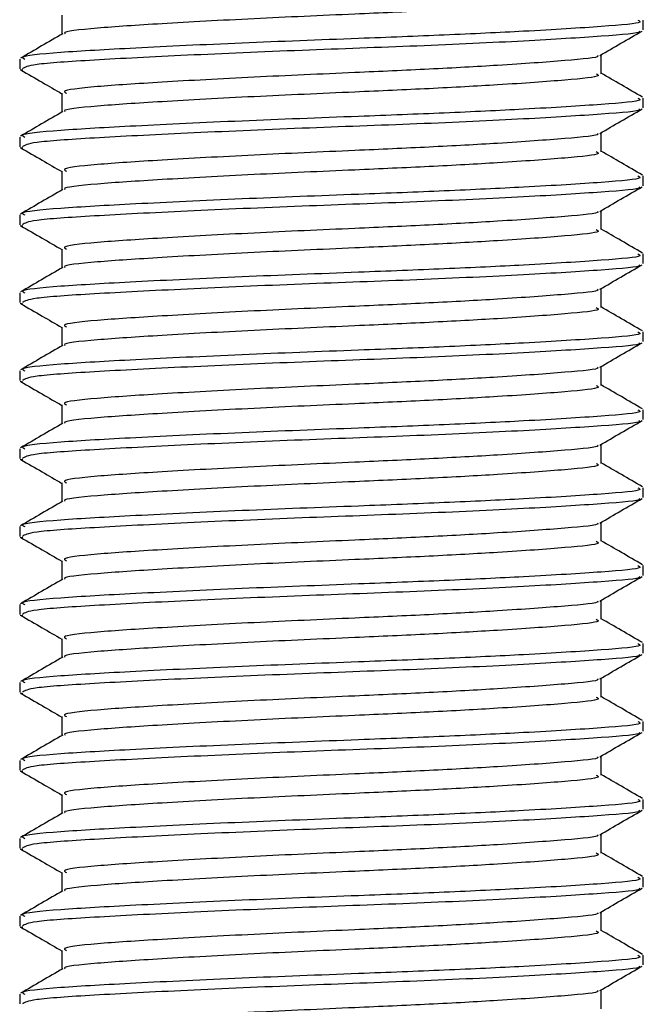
# Model space of a CAD drawing. Header units: millimetres. Extents: x 0 to 420, y 0 to 297.
# Tile 62 of 106: x 202.608 to 203.456, y 195.063 to 196.403. Entities that reach past the tile are written whole.
import ezdxf

# ---------------------------------------------------------------- set-up
doc = ezdxf.new("R2010")
doc.units = ezdxf.units.MM

msp = doc.modelspace()

# ---------------------------------------------------------------- linework, layer by layer
at = {"color": 7, "linetype": 'Continuous', "lineweight": 25}
for p, q in [((202.66522, 196.40897), (202.66522, 196.38321)), ((203.45646, 196.38912), (203.45646, 196.40238)), ((202.6078, 196.34937), (202.6078, 196.33606)), ((203.39904, 196.32941), (203.39904, 196.35526)), ((202.6084, 196.33513), (202.61198, 196.33454)), ((202.66522, 196.30289), (202.66522, 196.27713)), ((203.45646, 196.28304), (203.45646, 196.2963)), ((203.39904, 196.22332), (203.39904, 196.24918)), ((202.6078, 196.24328), (202.6078, 196.22997)), ((202.6084, 196.22905), (202.61198, 196.22846)), ((202.66522, 196.1968), (202.66522, 196.17104)), ((203.45646, 196.17695), (203.45646, 196.19021)), ((203.39904, 196.11724), (203.39904, 196.1431)), ((202.6078, 196.1372), (202.6078, 196.12389)), ((202.6084, 196.12296), (202.61198, 196.12237)), ((202.66522, 196.09072), (202.66522, 196.06496)), ((203.45646, 196.07087), (203.45646, 196.08413)), ((203.39904, 196.01116), (203.39904, 196.03701)), ((202.6078, 196.03112), (202.6078, 196.01781)), ((202.6084, 196.01688), (202.61198, 196.01629)), ((202.66522, 195.98463), (202.66522, 195.95888)), ((203.45646, 195.96479), (203.45646, 195.97805)), ((203.39904, 195.90507), (203.39904, 195.93093)), ((202.6078, 195.92503), (202.6078, 195.91172)), ((202.6084, 195.9108), (202.61198, 195.91021)), ((202.66522, 195.87855), (202.66522, 195.85279)), ((203.45646, 195.8587), (203.45646, 195.87196)), ((203.39904, 195.79899), (203.39904, 195.82485)), ((202.6078, 195.81895), (202.6078, 195.80564)), ((202.6084, 195.80471), (202.61198, 195.80412)), ((202.66522, 195.77247), (202.66522, 195.74671)), ((203.45646, 195.75262), (203.45646, 195.76588)), ((202.6078, 195.71287), (202.6078, 195.69955)), ((203.39904, 195.69291), (203.39904, 195.71876)), ((202.6084, 195.69863), (202.61198, 195.69804)), ((202.66522, 195.66638), (202.66522, 195.64063)), ((203.45646, 195.64654), (203.45646, 195.6598)), ((202.6078, 195.60678), (202.6078, 195.59347)), ((203.39904, 195.58682), (203.39904, 195.61268)), ((202.6084, 195.59255), (202.61198, 195.59196)), ((202.66522, 195.5603), (202.66522, 195.53454)), ((203.45646, 195.54045), (203.45646, 195.55371)), ((202.6078, 195.5007), (202.6078, 195.48739)), ((203.39904, 195.48074), (203.39904, 195.5066)), ((202.6084, 195.48646), (202.61198, 195.48587)), ((202.66522, 195.45422), (202.66522, 195.42846)), ((203.45646, 195.43437), (203.45646, 195.44763)), ((202.6078, 195.39462), (202.6078, 195.3813)), ((203.39904, 195.37466), (203.39904, 195.40051)), ((202.6084, 195.38038), (202.61198, 195.37979)), ((202.66522, 195.34813), (202.66522, 195.32238)), ((203.45646, 195.32829), (203.45646, 195.34155)), ((202.6078, 195.28853), (202.6078, 195.27522)), ((203.39904, 195.26857), (203.39904, 195.29443)), ((202.6084, 195.2743), (202.61198, 195.27371)), ((202.66522, 195.24205), (202.66522, 195.21629)), ((203.45646, 195.2222), (203.45646, 195.23546)), ((202.6078, 195.18245), (202.6078, 195.16914)), ((203.39904, 195.16249), (203.39904, 195.18835)), ((202.6084, 195.16821), (202.61198, 195.16762)), ((202.66522, 195.13597), (202.66522, 195.11021)), ((203.45646, 195.11612), (203.45646, 195.12938)), ((203.39904, 195.0564), (203.39904, 195.08226)), ((202.6078, 195.07637), (202.6078, 195.06305))]:
    msp.add_line(p, q, dxfattribs=at)
for points, knots in [([(203.39252, 196.4355), (203.39416, 196.43461), (203.39988, 196.43151), (203.35459, 196.4269), (203.27121, 196.42086), (203.16773, 196.41512), (203.05322, 196.41005), (202.92337, 196.40434), (202.79673, 196.39734), (202.70851, 196.3915), (202.66512, 196.3868), (202.66923, 196.38427), (202.66973, 196.38396)], [0, 0, 0, 0, 0.04909091, 0.17109626, 0.29616782, 0.39231299, 0.48520062, 0.60863681, 0.73550977, 0.85748287, 0.98260048, 1, 1, 1, 1]), ([(203.44888, 196.40238), (203.45081, 196.40148), (203.45748, 196.39837), (203.40507, 196.39375), (203.30862, 196.38771), (203.18895, 196.38197), (203.05654, 196.3769), (202.90627, 196.37119), (202.76021, 196.36419), (202.65674, 196.35835), (202.6057, 196.35317), (202.61306, 196.35016), (202.615, 196.34937)], [0, 0, 0, 0, 0.04826734, 0.16698745, 0.28868792, 0.3822403, 0.47262643, 0.59273734, 0.71618864, 0.8348774, 0.95662262, 1, 1, 1, 1]), ([(202.66647, 196.38394), (202.65687, 196.37838), (202.63766, 196.36725), (202.61845, 196.35613), (202.60884, 196.35056)], [0, 0, 0, 0, 0.4998987, 1, 1, 1, 1]), ([(203.45044, 196.38758), (203.45104, 196.3872), (203.45516, 196.38463), (203.40389, 196.3805), (203.30051, 196.37392), (203.15272, 196.36707), (202.9893, 196.36132), (202.83123, 196.35448), (202.70382, 196.3479), (202.62114, 196.3423), (202.61461, 196.33806), (202.61152, 196.33606)], [0, 0, 0, 0, 0.020946, 0.1431057, 0.2683321, 0.3948123, 0.5164381, 0.6428345, 0.7681974, 0.8902633, 1, 1, 1, 1]), ([(203.39723, 196.35421), (203.40683, 196.35977), (203.42602, 196.37089), (203.44523, 196.38201), (203.45483, 196.38757)], [0, 0, 0, 0, 0.4999098, 1, 1, 1, 1]), ([(203.39402, 196.35422), (203.39442, 196.35391), (203.39767, 196.35141), (203.35341, 196.34736), (203.27145, 196.3413), (203.16768, 196.33556), (203.05326, 196.33049), (202.92329, 196.32478), (202.79701, 196.31778), (202.70751, 196.31194), (202.66336, 196.30674), (202.66978, 196.30372), (202.67148, 196.30292)], [0, 0, 0, 0, 0.0170089, 0.1395429, 0.2651564, 0.3617182, 0.4550083, 0.5789794, 0.7064021, 0.8289037, 0.9545634, 1, 1, 1, 1]), ([(202.60943, 196.33453), (202.61903, 196.32897), (202.63763, 196.3182), (202.65622, 196.30743), (202.66522, 196.30222)], [0, 0, 0, 0, 0.5163558, 1, 1, 1, 1]), ([(203.39252, 196.32942), (203.39416, 196.32853), (203.39988, 196.32543), (203.35459, 196.32082), (203.27121, 196.31478), (203.16773, 196.30904), (203.05322, 196.30397), (202.92337, 196.29825), (202.79673, 196.29126), (202.70851, 196.28541), (202.66512, 196.28072), (202.66923, 196.27819), (202.66973, 196.27788)], [0, 0, 0, 0, 0.0490909, 0.1710963, 0.2961678, 0.392313, 0.4852006, 0.6086368, 0.7355098, 0.8574829, 0.9826005, 1, 1, 1, 1]), ([(203.45542, 196.29752), (203.44581, 196.30308), (203.42702, 196.31396), (203.40823, 196.32485), (203.39904, 196.33017)], [0, 0, 0, 0, 0.5112595, 1, 1, 1, 1]), ([(203.44888, 196.2963), (203.45081, 196.2954), (203.45748, 196.29228), (203.40507, 196.28767), (203.30862, 196.28163), (203.18895, 196.27589), (203.05654, 196.27082), (202.90627, 196.2651), (202.76021, 196.25811), (202.65674, 196.25226), (202.6057, 196.24708), (202.61306, 196.24407), (202.615, 196.24328)], [0, 0, 0, 0, 0.0482673, 0.1669875, 0.2886879, 0.3822403, 0.4726264, 0.5927373, 0.7161886, 0.8348774, 0.9566226, 1, 1, 1, 1]), ([(202.66647, 196.27785), (202.65687, 196.27229), (202.63766, 196.26116), (202.61845, 196.25004), (202.60884, 196.24448)], [0, 0, 0, 0, 0.49989867, 1, 1, 1, 1]), ([(203.45044, 196.2815), (203.45104, 196.28112), (203.45516, 196.27854), (203.40389, 196.27442), (203.30051, 196.26783), (203.15272, 196.26099), (202.9893, 196.25523), (202.83123, 196.2484), (202.70382, 196.24182), (202.62114, 196.23621), (202.61461, 196.23198), (202.61152, 196.22997)], [0, 0, 0, 0, 0.020946, 0.1431057, 0.2683321, 0.3948123, 0.5164381, 0.6428345, 0.7681974, 0.8902633, 1, 1, 1, 1]), ([(203.39723, 196.24813), (203.40683, 196.25369), (203.42602, 196.26481), (203.44523, 196.27593), (203.45483, 196.28149)], [0, 0, 0, 0, 0.4999098, 1, 1, 1, 1]), ([(203.39402, 196.24813), (203.39442, 196.24783), (203.39767, 196.24533), (203.35341, 196.24127), (203.27145, 196.23521), (203.16768, 196.22948), (203.05326, 196.2244), (202.92329, 196.21869), (202.79701, 196.2117), (202.70751, 196.20585), (202.66336, 196.20066), (202.66978, 196.19764), (202.67148, 196.19684)], [0, 0, 0, 0, 0.0170089, 0.1395429, 0.2651564, 0.3617182, 0.4550083, 0.5789794, 0.7064021, 0.8289037, 0.9545634, 1, 1, 1, 1]), ([(202.60943, 196.22844), (202.61903, 196.22288), (202.63763, 196.21212), (202.65622, 196.20135), (202.66522, 196.19614)], [0, 0, 0, 0, 0.5163558, 1, 1, 1, 1]), ([(203.39252, 196.22334), (203.39416, 196.22245), (203.39988, 196.21934), (203.35459, 196.21474), (203.27121, 196.2087), (203.16773, 196.20295), (203.05322, 196.19788), (202.92337, 196.19217), (202.79673, 196.18518), (202.70851, 196.17933), (202.66512, 196.17463), (202.66923, 196.17211), (202.66973, 196.1718)], [0, 0, 0, 0, 0.0490909, 0.1710963, 0.2961678, 0.392313, 0.4852006, 0.6086368, 0.7355098, 0.8574829, 0.9826005, 1, 1, 1, 1]), ([(203.45542, 196.19144), (203.44581, 196.197), (203.42702, 196.20788), (203.40823, 196.21876), (203.39904, 196.22408)], [0, 0, 0, 0, 0.5112595, 1, 1, 1, 1]), ([(203.44888, 196.19021), (203.45081, 196.18931), (203.45748, 196.1862), (203.40507, 196.18158), (203.30862, 196.17554), (203.18895, 196.1698), (203.05654, 196.16473), (202.90627, 196.15902), (202.76021, 196.15202), (202.65674, 196.14618), (202.6057, 196.141), (202.61306, 196.13799), (202.615, 196.1372)], [0, 0, 0, 0, 0.04826734, 0.16698745, 0.28868792, 0.3822403, 0.47262643, 0.59273734, 0.71618864, 0.8348774, 0.95662262, 1, 1, 1, 1]), ([(202.66647, 196.17177), (202.65687, 196.16621), (202.63766, 196.15508), (202.61845, 196.14396), (202.60884, 196.1384)], [0, 0, 0, 0, 0.4998987, 1, 1, 1, 1]), ([(203.45044, 196.17541), (203.45104, 196.17504), (203.45516, 196.17246), (203.40389, 196.16834), (203.30051, 196.16175), (203.15272, 196.1549), (202.9893, 196.14915), (202.83123, 196.14231), (202.70382, 196.13573), (202.62114, 196.13013), (202.61461, 196.12589), (202.61152, 196.12389)], [0, 0, 0, 0, 0.020946, 0.1431057, 0.2683321, 0.3948123, 0.5164381, 0.6428345, 0.7681974, 0.8902633, 1, 1, 1, 1]), ([(203.39723, 196.14205), (203.40683, 196.14761), (203.42602, 196.15873), (203.44523, 196.16984), (203.45483, 196.1754)], [0, 0, 0, 0, 0.4999098, 1, 1, 1, 1]), ([(203.39402, 196.14205), (203.39442, 196.14174), (203.39767, 196.13924), (203.35341, 196.13519), (203.27145, 196.12913), (203.16768, 196.12339), (203.05326, 196.11832), (202.92329, 196.11261), (202.79701, 196.10561), (202.70751, 196.09977), (202.66336, 196.09458), (202.66978, 196.09156), (202.67148, 196.09075)], [0, 0, 0, 0, 0.01700891, 0.13954292, 0.26515642, 0.36171819, 0.45500832, 0.57897936, 0.70640208, 0.8289037, 0.95456345, 1, 1, 1, 1]), ([(202.60943, 196.12236), (202.61903, 196.1168), (202.63763, 196.10604), (202.65622, 196.09526), (202.66522, 196.09005)], [0, 0, 0, 0, 0.5163558, 1, 1, 1, 1]), ([(203.39252, 196.11725), (203.39416, 196.11636), (203.39988, 196.11326), (203.35459, 196.10865), (203.27121, 196.10261), (203.16773, 196.09687), (203.05322, 196.0918), (202.92337, 196.08609), (202.79673, 196.07909), (202.70851, 196.07325), (202.66512, 196.06855), (202.66923, 196.06602), (202.66973, 196.06571)], [0, 0, 0, 0, 0.0490909, 0.1710963, 0.2961678, 0.392313, 0.4852006, 0.6086368, 0.7355098, 0.8574829, 0.9826005, 1, 1, 1, 1]), ([(203.45542, 196.08536), (203.44581, 196.09092), (203.42702, 196.1018), (203.40823, 196.11268), (203.39904, 196.118)], [0, 0, 0, 0, 0.5112595, 1, 1, 1, 1]), ([(203.44888, 196.08413), (203.45081, 196.08323), (203.45748, 196.08012), (203.40507, 196.0755), (203.30862, 196.06946), (203.18895, 196.06372), (203.05654, 196.05865), (202.90627, 196.05294), (202.76021, 196.04594), (202.65674, 196.0401), (202.6057, 196.03491), (202.61306, 196.03191), (202.615, 196.03112)], [0, 0, 0, 0, 0.0482673, 0.1669875, 0.2886879, 0.3822403, 0.4726264, 0.5927373, 0.7161886, 0.8348774, 0.9566226, 1, 1, 1, 1]), ([(202.66647, 196.06569), (202.65687, 196.06013), (202.63766, 196.049), (202.61845, 196.03788), (202.60884, 196.03231)], [0, 0, 0, 0, 0.4998987, 1, 1, 1, 1]), ([(203.45044, 196.06933), (203.45104, 196.06895), (203.45516, 196.06638), (203.40389, 196.06225), (203.30051, 196.05567), (203.15272, 196.04882), (202.9893, 196.04307), (202.83123, 196.03623), (202.70382, 196.02965), (202.62114, 196.02405), (202.61461, 196.01981), (202.61152, 196.01781)], [0, 0, 0, 0, 0.02094603, 0.1431057, 0.26833207, 0.39481226, 0.5164381, 0.64283453, 0.76819743, 0.89026332, 1, 1, 1, 1]), ([(203.39723, 196.03596), (203.40683, 196.04152), (203.42602, 196.05264), (203.44523, 196.06376), (203.45483, 196.06932)], [0, 0, 0, 0, 0.4999098, 1, 1, 1, 1]), ([(203.39402, 196.03596), (203.39442, 196.03566), (203.39767, 196.03316), (203.35341, 196.02911), (203.27145, 196.02305), (203.16768, 196.01731), (203.05326, 196.01224), (202.92329, 196.00652), (202.79701, 195.99953), (202.70751, 195.99368), (202.66336, 195.98849), (202.66978, 195.98547), (202.67148, 195.98467)], [0, 0, 0, 0, 0.0170089, 0.1395429, 0.2651564, 0.3617182, 0.4550083, 0.5789794, 0.7064021, 0.8289037, 0.9545634, 1, 1, 1, 1]), ([(202.60943, 196.01628), (202.61903, 196.01072), (202.63763, 195.99995), (202.65622, 195.98918), (202.66522, 195.98397)], [0, 0, 0, 0, 0.5163558, 1, 1, 1, 1]), ([(203.39252, 196.01117), (203.39416, 196.01028), (203.39988, 196.00718), (203.35459, 196.00257), (203.27121, 195.99653), (203.16773, 195.99079), (203.05322, 195.98572), (202.92337, 195.98), (202.79673, 195.97301), (202.70851, 195.96716), (202.66512, 195.96246), (202.66923, 195.95994), (202.66973, 195.95963)], [0, 0, 0, 0, 0.0490909, 0.1710963, 0.2961678, 0.392313, 0.4852006, 0.6086368, 0.7355098, 0.8574829, 0.9826005, 1, 1, 1, 1]), ([(203.45542, 195.97927), (203.44581, 195.98483), (203.42702, 195.99571), (203.40823, 196.0066), (203.39904, 196.01192)], [0, 0, 0, 0, 0.5112595, 1, 1, 1, 1]), ([(203.44888, 195.97805), (203.45081, 195.97715), (203.45748, 195.97403), (203.40507, 195.96942), (203.30862, 195.96338), (203.18895, 195.95764), (203.05654, 195.95257), (202.90627, 195.94685), (202.76021, 195.93986), (202.65674, 195.93401), (202.6057, 195.92883), (202.61306, 195.92582), (202.615, 195.92503)], [0, 0, 0, 0, 0.0482673, 0.1669875, 0.2886879, 0.3822403, 0.4726264, 0.5927373, 0.7161886, 0.8348774, 0.9566226, 1, 1, 1, 1]), ([(202.66647, 195.9596), (202.65687, 195.95404), (202.63766, 195.94291), (202.61845, 195.93179), (202.60884, 195.92623)], [0, 0, 0, 0, 0.49989867, 1, 1, 1, 1]), ([(203.45044, 195.96325), (203.45104, 195.96287), (203.45516, 195.96029), (203.40389, 195.95617), (203.30051, 195.94958), (203.15272, 195.94274), (202.9893, 195.93698), (202.83123, 195.93015), (202.70382, 195.92357), (202.62114, 195.91796), (202.61461, 195.91373), (202.61152, 195.91172)], [0, 0, 0, 0, 0.02094603, 0.1431057, 0.26833207, 0.39481226, 0.5164381, 0.64283453, 0.76819743, 0.89026332, 1, 1, 1, 1]), ([(203.39723, 195.92988), (203.40683, 195.93544), (203.42602, 195.94656), (203.44523, 195.95768), (203.45483, 195.96323)], [0, 0, 0, 0, 0.4999098, 1, 1, 1, 1]), ([(203.39402, 195.92988), (203.39442, 195.92958), (203.39767, 195.92708), (203.35341, 195.92302), (203.27145, 195.91696), (203.16768, 195.91123), (203.05326, 195.90615), (202.92329, 195.90044), (202.79701, 195.89345), (202.70751, 195.8876), (202.66336, 195.88241), (202.66978, 195.87939), (202.67148, 195.87859)], [0, 0, 0, 0, 0.0170089, 0.1395429, 0.2651564, 0.3617182, 0.4550083, 0.5789794, 0.7064021, 0.8289037, 0.9545634, 1, 1, 1, 1]), ([(202.60943, 195.91019), (202.61903, 195.90463), (202.63763, 195.89387), (202.65622, 195.8831), (202.66522, 195.87789)], [0, 0, 0, 0, 0.5163558, 1, 1, 1, 1]), ([(203.39252, 195.90509), (203.39416, 195.9042), (203.39988, 195.90109), (203.35459, 195.89648), (203.27121, 195.89045), (203.16773, 195.8847), (203.05322, 195.87963), (202.92337, 195.87392), (202.79673, 195.86693), (202.70851, 195.86108), (202.66512, 195.85638), (202.66923, 195.85386), (202.66973, 195.85355)], [0, 0, 0, 0, 0.0490909, 0.1710963, 0.2961678, 0.392313, 0.4852006, 0.6086368, 0.7355098, 0.8574829, 0.9826005, 1, 1, 1, 1]), ([(203.45542, 195.87319), (203.44581, 195.87875), (203.42702, 195.88963), (203.40823, 195.90051), (203.39904, 195.90583)], [0, 0, 0, 0, 0.5112595, 1, 1, 1, 1]), ([(203.44888, 195.87196), (203.45081, 195.87106), (203.45748, 195.86795), (203.40507, 195.86333), (203.30862, 195.85729), (203.18895, 195.85155), (203.05654, 195.84648), (202.90627, 195.84077), (202.76021, 195.83377), (202.65674, 195.82793), (202.6057, 195.82275), (202.61306, 195.81974), (202.615, 195.81895)], [0, 0, 0, 0, 0.0482673, 0.1669875, 0.2886879, 0.3822403, 0.4726264, 0.5927373, 0.7161886, 0.8348774, 0.9566226, 1, 1, 1, 1]), ([(202.66647, 195.85352), (202.65687, 195.84796), (202.63766, 195.83683), (202.61845, 195.82571), (202.60884, 195.82015)], [0, 0, 0, 0, 0.4998987, 1, 1, 1, 1]), ([(203.45044, 195.85716), (203.45104, 195.85679), (203.45516, 195.85421), (203.40389, 195.85009), (203.30051, 195.8435), (203.15272, 195.83665), (202.9893, 195.8309), (202.83123, 195.82406), (202.70382, 195.81748), (202.62114, 195.81188), (202.61461, 195.80764), (202.61152, 195.80564)], [0, 0, 0, 0, 0.020946, 0.1431057, 0.2683321, 0.3948123, 0.5164381, 0.6428345, 0.7681974, 0.8902633, 1, 1, 1, 1]), ([(203.39723, 195.8238), (203.40683, 195.82936), (203.42602, 195.84048), (203.44523, 195.85159), (203.45483, 195.85715)], [0, 0, 0, 0, 0.4999098, 1, 1, 1, 1]), ([(203.39402, 195.8238), (203.39442, 195.82349), (203.39767, 195.82099), (203.35341, 195.81694), (203.27145, 195.81088), (203.16768, 195.80514), (203.05326, 195.80007), (202.92329, 195.79436), (202.79701, 195.78736), (202.70751, 195.78152), (202.66336, 195.77632), (202.66978, 195.77331), (202.67148, 195.7725)], [0, 0, 0, 0, 0.0170089, 0.1395429, 0.2651564, 0.3617182, 0.4550083, 0.5789794, 0.7064021, 0.8289037, 0.9545634, 1, 1, 1, 1]), ([(202.60943, 195.80411), (202.61903, 195.79855), (202.63763, 195.78779), (202.65622, 195.77701), (202.66522, 195.7718)], [0, 0, 0, 0, 0.5163558, 1, 1, 1, 1]), ([(203.39252, 195.799), (203.39416, 195.79811), (203.39988, 195.79501), (203.35459, 195.7904), (203.27121, 195.78436), (203.16773, 195.77862), (203.05322, 195.77355), (202.92337, 195.76784), (202.79673, 195.76084), (202.70851, 195.755), (202.66512, 195.7503), (202.66923, 195.74777), (202.66973, 195.74746)], [0, 0, 0, 0, 0.0490909, 0.1710963, 0.2961678, 0.392313, 0.4852006, 0.6086368, 0.7355098, 0.8574829, 0.9826005, 1, 1, 1, 1]), ([(203.45542, 195.76711), (203.44581, 195.77267), (203.42702, 195.78355), (203.40823, 195.79443), (203.39904, 195.79975)], [0, 0, 0, 0, 0.51125952, 1, 1, 1, 1]), ([(203.44888, 195.76588), (203.45081, 195.76498), (203.45748, 195.76187), (203.40507, 195.75725), (203.30862, 195.75121), (203.18895, 195.74547), (203.05654, 195.7404), (202.90627, 195.73469), (202.76021, 195.72769), (202.65674, 195.72185), (202.6057, 195.71666), (202.61306, 195.71366), (202.615, 195.71287)], [0, 0, 0, 0, 0.0482673, 0.1669875, 0.2886879, 0.3822403, 0.4726264, 0.5927373, 0.7161886, 0.8348774, 0.9566226, 1, 1, 1, 1]), ([(202.66647, 195.74744), (202.65687, 195.74187), (202.63766, 195.73075), (202.61845, 195.71963), (202.60884, 195.71406)], [0, 0, 0, 0, 0.4998987, 1, 1, 1, 1]), ([(203.45044, 195.75108), (203.45104, 195.7507), (203.45516, 195.74813), (203.40389, 195.744), (203.30051, 195.73742), (203.15272, 195.73057), (202.9893, 195.72482), (202.83123, 195.71798), (202.70382, 195.7114), (202.62114, 195.70579), (202.61461, 195.70156), (202.61152, 195.69955)], [0, 0, 0, 0, 0.020946, 0.1431057, 0.2683321, 0.3948123, 0.5164381, 0.6428345, 0.7681974, 0.8902633, 1, 1, 1, 1]), ([(203.39723, 195.71771), (203.40683, 195.72327), (203.42602, 195.73439), (203.44523, 195.74551), (203.45483, 195.75107)], [0, 0, 0, 0, 0.4999098, 1, 1, 1, 1]), ([(203.39402, 195.71771), (203.39442, 195.71741), (203.39767, 195.71491), (203.35341, 195.71086), (203.27145, 195.7048), (203.16768, 195.69906), (203.05326, 195.69399), (202.92329, 195.68827), (202.79701, 195.68128), (202.70751, 195.67543), (202.66336, 195.67024), (202.66978, 195.66722), (202.67148, 195.66642)], [0, 0, 0, 0, 0.0170089, 0.1395429, 0.2651564, 0.3617182, 0.4550083, 0.5789794, 0.7064021, 0.8289037, 0.9545634, 1, 1, 1, 1]), ([(202.60943, 195.69803), (202.61903, 195.69247), (202.63763, 195.6817), (202.65622, 195.67093), (202.66522, 195.66572)], [0, 0, 0, 0, 0.5163558, 1, 1, 1, 1]), ([(203.39252, 195.69292), (203.39416, 195.69203), (203.39988, 195.68893), (203.35459, 195.68432), (203.27121, 195.67828), (203.16773, 195.67254), (203.05322, 195.66747), (202.92337, 195.66175), (202.79673, 195.65476), (202.70851, 195.64891), (202.66512, 195.64421), (202.66923, 195.64169), (202.66973, 195.64138)], [0, 0, 0, 0, 0.0490909, 0.1710963, 0.2961678, 0.392313, 0.4852006, 0.6086368, 0.7355098, 0.8574829, 0.9826005, 1, 1, 1, 1]), ([(203.45542, 195.66102), (203.44581, 195.66658), (203.42702, 195.67746), (203.40823, 195.68835), (203.39904, 195.69367)], [0, 0, 0, 0, 0.51125952, 1, 1, 1, 1]), ([(203.44888, 195.6598), (203.45081, 195.6589), (203.45748, 195.65578), (203.40507, 195.65117), (203.30862, 195.64513), (203.18895, 195.63939), (203.05654, 195.63432), (202.90627, 195.6286), (202.76021, 195.62161), (202.65674, 195.61576), (202.6057, 195.61058), (202.61306, 195.60757), (202.615, 195.60678)], [0, 0, 0, 0, 0.0482673, 0.1669875, 0.2886879, 0.3822403, 0.4726264, 0.5927373, 0.7161886, 0.8348774, 0.9566226, 1, 1, 1, 1]), ([(202.66647, 195.64135), (202.65687, 195.63579), (202.63766, 195.62466), (202.61845, 195.61354), (202.60884, 195.60798)], [0, 0, 0, 0, 0.49989867, 1, 1, 1, 1]), ([(203.45044, 195.645), (203.45104, 195.64462), (203.45516, 195.64204), (203.40389, 195.63792), (203.30051, 195.63133), (203.15272, 195.62448), (202.9893, 195.61873), (202.83123, 195.6119), (202.70382, 195.60532), (202.62114, 195.59971), (202.61461, 195.59548), (202.61152, 195.59347)], [0, 0, 0, 0, 0.020946, 0.1431057, 0.2683321, 0.3948123, 0.5164381, 0.6428345, 0.7681974, 0.8902633, 1, 1, 1, 1]), ([(203.39723, 195.61163), (203.40683, 195.61719), (203.42602, 195.62831), (203.44523, 195.63943), (203.45483, 195.64498)], [0, 0, 0, 0, 0.4999098, 1, 1, 1, 1]), ([(203.39402, 195.61163), (203.39442, 195.61133), (203.39767, 195.60882), (203.35341, 195.60477), (203.27145, 195.59871), (203.16768, 195.59297), (203.05326, 195.5879), (202.92329, 195.58219), (202.79701, 195.5752), (202.70751, 195.56935), (202.66336, 195.56416), (202.66978, 195.56114), (202.67148, 195.56034)], [0, 0, 0, 0, 0.0170089, 0.1395429, 0.2651564, 0.3617182, 0.4550083, 0.5789794, 0.7064021, 0.8289037, 0.9545634, 1, 1, 1, 1]), ([(202.60943, 195.59194), (202.61903, 195.58638), (202.63763, 195.57562), (202.65622, 195.56485), (202.66522, 195.55964)], [0, 0, 0, 0, 0.5163558, 1, 1, 1, 1]), ([(203.39252, 195.58684), (203.39416, 195.58595), (203.39988, 195.58284), (203.35459, 195.57823), (203.27121, 195.5722), (203.16773, 195.56645), (203.05322, 195.56138), (202.92337, 195.55567), (202.79673, 195.54867), (202.70851, 195.54283), (202.66512, 195.53813), (202.66923, 195.5356), (202.66973, 195.5353)], [0, 0, 0, 0, 0.0490909, 0.1710963, 0.2961678, 0.392313, 0.4852006, 0.6086368, 0.7355098, 0.8574829, 0.9826005, 1, 1, 1, 1]), ([(203.45542, 195.55494), (203.44581, 195.5605), (203.42702, 195.57138), (203.40823, 195.58226), (203.39904, 195.58758)], [0, 0, 0, 0, 0.5112595, 1, 1, 1, 1]), ([(203.44888, 195.55371), (203.45081, 195.55281), (203.45748, 195.5497), (203.40507, 195.54508), (203.30862, 195.53904), (203.18895, 195.5333), (203.05654, 195.52823), (202.90627, 195.52252), (202.76021, 195.51552), (202.65674, 195.50968), (202.6057, 195.5045), (202.61306, 195.50149), (202.615, 195.5007)], [0, 0, 0, 0, 0.0482673, 0.1669875, 0.2886879, 0.3822403, 0.4726264, 0.5927373, 0.7161886, 0.8348774, 0.9566226, 1, 1, 1, 1]), ([(203.45044, 195.53891), (203.45104, 195.53854), (203.45516, 195.53596), (203.40389, 195.53184), (203.30051, 195.52525), (203.15272, 195.5184), (202.9893, 195.51265), (202.83123, 195.50581), (202.70382, 195.49923), (202.62114, 195.49363), (202.61461, 195.48939), (202.61152, 195.48739)], [0, 0, 0, 0, 0.020946, 0.1431057, 0.2683321, 0.3948123, 0.5164381, 0.6428345, 0.7681974, 0.8902633, 1, 1, 1, 1]), ([(203.39723, 195.50554), (203.40683, 195.5111), (203.42602, 195.52223), (203.44523, 195.53334), (203.45483, 195.5389)], [0, 0, 0, 0, 0.4999098, 1, 1, 1, 1]), ([(202.66647, 195.53527), (202.65687, 195.52971), (202.63766, 195.51858), (202.61845, 195.50746), (202.60884, 195.5019)], [0, 0, 0, 0, 0.49989867, 1, 1, 1, 1]), ([(203.39402, 195.50555), (203.39442, 195.50524), (203.39767, 195.50274), (203.35341, 195.49869), (203.27145, 195.49263), (203.16768, 195.48689), (203.05326, 195.48182), (202.92329, 195.47611), (202.79701, 195.46911), (202.70751, 195.46327), (202.66336, 195.45807), (202.66978, 195.45505), (202.67148, 195.45425)], [0, 0, 0, 0, 0.0170089, 0.1395429, 0.2651564, 0.3617182, 0.4550083, 0.5789794, 0.7064021, 0.8289037, 0.9545634, 1, 1, 1, 1]), ([(202.60943, 195.48586), (202.61903, 195.4803), (202.63763, 195.46953), (202.65622, 195.45876), (202.66522, 195.45355)], [0, 0, 0, 0, 0.5163558, 1, 1, 1, 1]), ([(203.39252, 195.48075), (203.39416, 195.47986), (203.39988, 195.47676), (203.35459, 195.47215), (203.27121, 195.46611), (203.16773, 195.46037), (203.05322, 195.4553), (202.92337, 195.44959), (202.79673, 195.44259), (202.70851, 195.43675), (202.66512, 195.43205), (202.66923, 195.42952), (202.66973, 195.42921)], [0, 0, 0, 0, 0.04909091, 0.17109626, 0.29616782, 0.39231299, 0.48520062, 0.60863681, 0.73550977, 0.85748287, 0.98260048, 1, 1, 1, 1]), ([(203.45542, 195.44886), (203.44581, 195.45442), (203.42702, 195.4653), (203.40823, 195.47618), (203.39904, 195.4815)], [0, 0, 0, 0, 0.5112595, 1, 1, 1, 1]), ([(203.44888, 195.44763), (203.45081, 195.44673), (203.45748, 195.44362), (203.40507, 195.439), (203.30862, 195.43296), (203.18895, 195.42722), (203.05654, 195.42215), (202.90627, 195.41644), (202.76021, 195.40944), (202.65674, 195.4036), (202.6057, 195.39841), (202.61306, 195.39541), (202.615, 195.39462)], [0, 0, 0, 0, 0.0482673, 0.1669875, 0.2886879, 0.3822403, 0.4726264, 0.5927373, 0.7161886, 0.8348774, 0.9566226, 1, 1, 1, 1]), ([(203.45044, 195.43283), (203.45104, 195.43245), (203.45516, 195.42988), (203.40389, 195.42575), (203.30051, 195.41917), (203.15272, 195.41232), (202.9893, 195.40657), (202.83123, 195.39973), (202.70382, 195.39315), (202.62114, 195.38754), (202.61461, 195.38331), (202.61152, 195.3813)], [0, 0, 0, 0, 0.020946, 0.1431057, 0.2683321, 0.3948123, 0.5164381, 0.6428345, 0.7681974, 0.8902633, 1, 1, 1, 1]), ([(203.39723, 195.39946), (203.40683, 195.40502), (203.42602, 195.41614), (203.44523, 195.42726), (203.45483, 195.43282)], [0, 0, 0, 0, 0.4999098, 1, 1, 1, 1]), ([(202.66647, 195.42919), (202.65687, 195.42362), (202.63766, 195.4125), (202.61845, 195.40138), (202.60884, 195.39581)], [0, 0, 0, 0, 0.4998987, 1, 1, 1, 1]), ([(203.39402, 195.39946), (203.39442, 195.39916), (203.39767, 195.39666), (203.35341, 195.3926), (203.27145, 195.38655), (203.16768, 195.38081), (203.05326, 195.37574), (202.92329, 195.37002), (202.79701, 195.36303), (202.70751, 195.35718), (202.66336, 195.35199), (202.66978, 195.34897), (202.67148, 195.34817)], [0, 0, 0, 0, 0.0170089, 0.1395429, 0.2651564, 0.3617182, 0.4550083, 0.5789794, 0.7064021, 0.8289037, 0.9545634, 1, 1, 1, 1]), ([(202.60943, 195.37978), (202.61903, 195.37422), (202.63763, 195.36345), (202.65622, 195.35268), (202.66522, 195.34747)], [0, 0, 0, 0, 0.5163558, 1, 1, 1, 1]), ([(203.39252, 195.37467), (203.39416, 195.37378), (203.39988, 195.37067), (203.35459, 195.36607), (203.27121, 195.36003), (203.16773, 195.35429), (203.05322, 195.34922), (202.92337, 195.3435), (202.79673, 195.33651), (202.70851, 195.33066), (202.66512, 195.32596), (202.66923, 195.32344), (202.66973, 195.32313)], [0, 0, 0, 0, 0.0490909, 0.1710963, 0.2961678, 0.392313, 0.4852006, 0.6086368, 0.7355098, 0.8574829, 0.9826005, 1, 1, 1, 1]), ([(203.45542, 195.34277), (203.44581, 195.34833), (203.42702, 195.35921), (203.40823, 195.3701), (203.39904, 195.37542)], [0, 0, 0, 0, 0.5112595, 1, 1, 1, 1]), ([(203.44888, 195.34155), (203.45081, 195.34065), (203.45748, 195.33753), (203.40507, 195.33292), (203.30862, 195.32688), (203.18895, 195.32114), (203.05654, 195.31606), (202.90627, 195.31035), (202.76021, 195.30336), (202.65674, 195.29751), (202.6057, 195.29233), (202.61306, 195.28932), (202.615, 195.28853)], [0, 0, 0, 0, 0.0482673, 0.1669875, 0.2886879, 0.3822403, 0.4726264, 0.5927373, 0.7161886, 0.8348774, 0.9566226, 1, 1, 1, 1]), ([(203.45044, 195.32675), (203.45104, 195.32637), (203.45516, 195.32379), (203.40389, 195.31967), (203.30051, 195.31308), (203.15272, 195.30623), (202.9893, 195.30048), (202.83123, 195.29365), (202.70382, 195.28707), (202.62114, 195.28146), (202.61461, 195.27723), (202.61152, 195.27522)], [0, 0, 0, 0, 0.020946, 0.1431057, 0.2683321, 0.3948123, 0.5164381, 0.6428345, 0.7681974, 0.8902633, 1, 1, 1, 1]), ([(203.39723, 195.29338), (203.40683, 195.29894), (203.42602, 195.31006), (203.44523, 195.32118), (203.45483, 195.32673)], [0, 0, 0, 0, 0.4999098, 1, 1, 1, 1]), ([(202.66647, 195.3231), (202.65687, 195.31754), (202.63766, 195.30641), (202.61845, 195.29529), (202.60884, 195.28973)], [0, 0, 0, 0, 0.4998987, 1, 1, 1, 1]), ([(203.39402, 195.29338), (203.39442, 195.29308), (203.39767, 195.29057), (203.35341, 195.28652), (203.27145, 195.28046), (203.16768, 195.27472), (203.05326, 195.26965), (202.92329, 195.26394), (202.79701, 195.25695), (202.70751, 195.2511), (202.66336, 195.24591), (202.66978, 195.24289), (202.67148, 195.24209)], [0, 0, 0, 0, 0.0170089, 0.1395429, 0.2651564, 0.3617182, 0.4550083, 0.5789794, 0.7064021, 0.8289037, 0.9545634, 1, 1, 1, 1]), ([(202.60943, 195.27369), (202.61903, 195.26813), (202.63763, 195.25737), (202.65622, 195.2466), (202.66522, 195.24139)], [0, 0, 0, 0, 0.5163558, 1, 1, 1, 1]), ([(203.39252, 195.26859), (203.39416, 195.2677), (203.39988, 195.26459), (203.35459, 195.25998), (203.27121, 195.25394), (203.16773, 195.2482), (203.05322, 195.24313), (202.92337, 195.23742), (202.79673, 195.23042), (202.70851, 195.22458), (202.66512, 195.21988), (202.66923, 195.21735), (202.66973, 195.21705)], [0, 0, 0, 0, 0.0490909, 0.1710963, 0.2961678, 0.392313, 0.4852006, 0.6086368, 0.7355098, 0.8574829, 0.9826005, 1, 1, 1, 1]), ([(203.45542, 195.23669), (203.44581, 195.24225), (203.42702, 195.25313), (203.40823, 195.26401), (203.39904, 195.26933)], [0, 0, 0, 0, 0.5112595, 1, 1, 1, 1]), ([(203.44888, 195.23546), (203.45081, 195.23456), (203.45748, 195.23145), (203.40507, 195.22683), (203.30862, 195.22079), (203.18895, 195.21505), (203.05654, 195.20998), (202.90627, 195.20427), (202.76021, 195.19727), (202.65674, 195.19143), (202.6057, 195.18625), (202.61306, 195.18324), (202.615, 195.18245)], [0, 0, 0, 0, 0.0482673, 0.1669875, 0.2886879, 0.3822403, 0.4726264, 0.5927373, 0.7161886, 0.8348774, 0.9566226, 1, 1, 1, 1]), ([(202.66647, 195.21702), (202.65687, 195.21146), (202.63766, 195.20033), (202.61845, 195.18921), (202.60884, 195.18365)], [0, 0, 0, 0, 0.4998987, 1, 1, 1, 1]), ([(203.45044, 195.22066), (203.45104, 195.22029), (203.45516, 195.21771), (203.40389, 195.21359), (203.30051, 195.207), (203.15272, 195.20015), (202.9893, 195.1944), (202.83123, 195.18756), (202.70382, 195.18098), (202.62114, 195.17538), (202.61461, 195.17114), (202.61152, 195.16914)], [0, 0, 0, 0, 0.020946, 0.1431057, 0.2683321, 0.3948123, 0.5164381, 0.6428345, 0.7681974, 0.8902633, 1, 1, 1, 1]), ([(203.39723, 195.18729), (203.40683, 195.19285), (203.42602, 195.20398), (203.44523, 195.21509), (203.45483, 195.22065)], [0, 0, 0, 0, 0.4999098, 1, 1, 1, 1]), ([(203.39402, 195.1873), (203.39442, 195.18699), (203.39767, 195.18449), (203.35341, 195.18044), (203.27145, 195.17438), (203.16768, 195.16864), (203.05326, 195.16357), (202.92329, 195.15786), (202.79701, 195.15086), (202.70751, 195.14502), (202.66336, 195.13982), (202.66978, 195.1368), (202.67148, 195.136)], [0, 0, 0, 0, 0.0170089, 0.1395429, 0.2651564, 0.3617182, 0.4550083, 0.5789794, 0.7064021, 0.8289037, 0.9545634, 1, 1, 1, 1]), ([(202.60943, 195.16761), (202.61903, 195.16205), (202.63763, 195.15128), (202.65622, 195.14051), (202.66522, 195.1353)], [0, 0, 0, 0, 0.5163558, 1, 1, 1, 1]), ([(203.45542, 195.1306), (203.44581, 195.13617), (203.42702, 195.14705), (203.40823, 195.15793), (203.39904, 195.16325)], [0, 0, 0, 0, 0.5112595, 1, 1, 1, 1]), ([(203.39252, 195.1625), (203.39416, 195.16161), (203.39988, 195.15851), (203.35459, 195.1539), (203.27121, 195.14786), (203.16773, 195.14212), (203.05322, 195.13705), (202.92337, 195.13134), (202.79673, 195.12434), (202.70851, 195.1185), (202.66512, 195.1138), (202.66923, 195.11127), (202.66973, 195.11096)], [0, 0, 0, 0, 0.0490909, 0.1710963, 0.2961678, 0.392313, 0.4852006, 0.6086368, 0.7355098, 0.8574829, 0.9826005, 1, 1, 1, 1]), ([(203.44888, 195.12938), (203.45081, 195.12848), (203.45748, 195.12537), (203.40507, 195.12075), (203.30862, 195.11471), (203.18895, 195.10897), (203.05654, 195.1039), (202.90627, 195.09819), (202.76021, 195.09119), (202.65674, 195.08535), (202.6057, 195.08016), (202.61306, 195.07716), (202.615, 195.07637)], [0, 0, 0, 0, 0.0482673, 0.1669875, 0.2886879, 0.3822403, 0.4726264, 0.5927373, 0.7161886, 0.8348774, 0.9566226, 1, 1, 1, 1]), ([(202.66647, 195.11094), (202.65687, 195.10537), (202.63766, 195.09425), (202.61845, 195.08312), (202.60884, 195.07756)], [0, 0, 0, 0, 0.4998987, 1, 1, 1, 1]), ([(203.45044, 195.11458), (203.45104, 195.1142), (203.45516, 195.11163), (203.40389, 195.1075), (203.30051, 195.10092), (203.15272, 195.09407), (202.9893, 195.08832), (202.83123, 195.08148), (202.70382, 195.0749), (202.62114, 195.06929), (202.61461, 195.06506), (202.61152, 195.06305)], [0, 0, 0, 0, 0.020946, 0.1431057, 0.2683321, 0.3948123, 0.5164381, 0.6428345, 0.7681974, 0.8902633, 1, 1, 1, 1]), ([(203.39723, 195.08121), (203.40683, 195.08677), (203.42602, 195.09789), (203.44523, 195.10901), (203.45483, 195.11457)], [0, 0, 0, 0, 0.4999098, 1, 1, 1, 1]), ([(203.39402, 195.08121), (203.39442, 195.08091), (203.39767, 195.07841), (203.35341, 195.07435), (203.27145, 195.0683), (203.16768, 195.06256), (203.05326, 195.05749), (202.92329, 195.05177), (202.79701, 195.04478), (202.70751, 195.03893), (202.66336, 195.03374), (202.66978, 195.03072), (202.67148, 195.02992)], [0, 0, 0, 0, 0.0170089, 0.1395429, 0.2651564, 0.3617182, 0.4550083, 0.5789794, 0.7064021, 0.8289037, 0.9545634, 1, 1, 1, 1])]:
    msp.add_open_spline(points, degree=3, knots=knots, dxfattribs=at)

doc.saveas('drawing.dxf')
